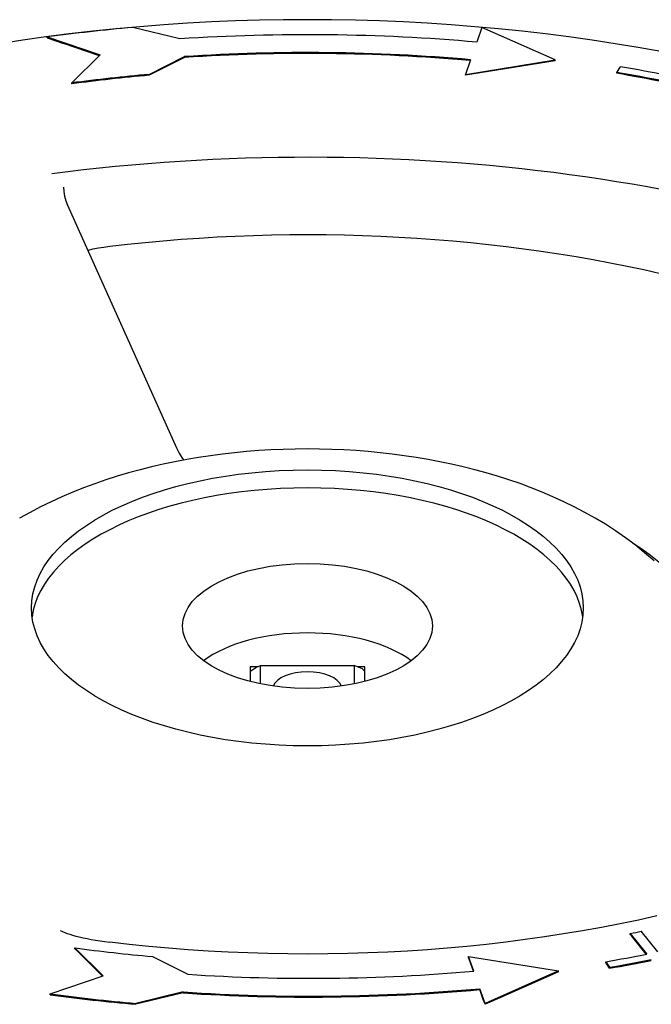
# Model space of a CAD drawing. Header units: millimetres. Extents: x 1123 to 3624, y 530 to 1459.
# Tile 18 of 22: x 1630 to 1690, y 1014 to 1109. Entities that reach past the tile are written whole.
import ezdxf

# ---------------------------------------------------------------- set-up
doc = ezdxf.new("R2010")
doc.units = ezdxf.units.MM
doc.layers.add('DETAIL', color=2, linetype='Continuous')

msp = doc.modelspace()

# ---------------------------------------------------------------- linework, layer by layer
at = {"layer": 'DETAIL'}
for p, q in [((1645.206, 1106.996), (1640.668, 1108.092)), ((1674.207, 1108.092), (1673.711, 1106.685)), ((1681.249, 1104.973), (1674.207, 1108.092)), ((1632.443, 1107.18), (1637.525, 1105.45)), ((1632.443, 1107.094), (1632.443, 1107.18)), ((1632.443, 1107.094), (1634.027, 1106.555)), ((1637.46, 1105.385), (1634.027, 1106.555)), ((1637.525, 1105.45), (1634.81, 1102.765)), ((1642.256, 1103.59), (1645.653, 1105.297)), ((1645.653, 1105.21), (1642.256, 1103.504)), ((1645.653, 1105.21), (1645.653, 1105.297)), ((1673.116, 1104.997), (1672.62, 1103.59)), ((1672.62, 1103.59), (1681.249, 1104.973)), ((1681.249, 1104.886), (1672.62, 1103.504)), ((1681.249, 1104.886), (1681.249, 1104.973)), ((1687.156, 1103.779), (1687.528, 1104.32)), ((1642.256, 1103.504), (1642.256, 1103.59)), ((1672.62, 1103.504), (1672.62, 1103.59)), ((1687.156, 1103.693), (1687.156, 1103.779)), ((1634.81, 1102.678), (1634.81, 1102.765)), ((1634.413, 1091.024), (1644.859, 1067.727)), ((1645.431, 1066.75), (1645.584, 1066.563)), ((1652.65, 1046.715), (1651.946, 1046.715)), ((1651.946, 1046.715), (1651.946, 1045.301)), ((1652.617, 1046.703), (1652.946, 1046.823)), ((1652.946, 1046.823), (1661.946, 1046.823)), ((1652.946, 1045.071), (1652.946, 1046.823)), ((1662.749, 1046.529), (1661.946, 1046.823)), ((1661.946, 1046.823), (1661.946, 1045.071)), ((1662.946, 1046.715), (1662.241, 1046.715)), ((1662.946, 1045.301), (1662.946, 1046.715)), ((1688.458, 1021.102), (1690.052, 1019.13)), ((1688.458, 1021.016), (1688.458, 1021.102)), ((1688.458, 1021.016), (1688.596, 1020.845)), ((1691.111, 1019.344), (1689.518, 1021.316)), ((1689.991, 1019.118), (1688.596, 1020.845)), ((1637.827, 1017.036), (1635.111, 1019.721)), ((1635.111, 1019.634), (1635.111, 1019.721)), ((1635.38, 1019.368), (1635.111, 1019.634)), ((1637.762, 1017.014), (1635.38, 1019.368)), ((1642.558, 1018.895), (1645.955, 1017.189)), ((1672.921, 1018.895), (1681.551, 1017.513)), ((1673.417, 1017.488), (1672.921, 1018.895)), ((1672.921, 1018.809), (1672.921, 1018.895)), ((1672.982, 1018.638), (1672.921, 1018.809)), ((1673.388, 1017.486), (1672.982, 1018.638)), ((1686.099, 1018.398), (1686.471, 1017.858)), ((1686.099, 1018.312), (1686.099, 1018.398)), ((1686.471, 1017.772), (1686.099, 1018.312)), ((1681.551, 1017.513), (1674.509, 1014.393)), ((1681.551, 1017.426), (1675.92, 1014.932)), ((1681.551, 1017.426), (1681.551, 1017.513)), ((1686.471, 1017.772), (1686.471, 1017.858)), ((1632.745, 1015.305), (1637.827, 1017.036)), ((1632.745, 1015.218), (1632.745, 1015.305)), ((1645.507, 1015.489), (1640.97, 1014.393)), ((1645.507, 1015.403), (1642.304, 1014.629)), ((1645.507, 1015.403), (1645.507, 1015.489)), ((1674.509, 1014.393), (1674.013, 1015.8)), ((1674.013, 1015.714), (1674.013, 1015.8)), ((1674.342, 1014.781), (1674.013, 1015.714)), ((1642.304, 1014.629), (1640.97, 1014.307)), ((1640.97, 1014.307), (1640.97, 1014.393)), ((1674.509, 1014.307), (1674.342, 1014.781)), ((1675.92, 1014.932), (1674.509, 1014.307)), ((1674.509, 1014.307), (1674.509, 1014.393))]:
    msp.add_line(p, q, dxfattribs=at)
at = {"layer": 'DETAIL', "flags": 128}
for points in [[(1691.387, 1105.777), (1689.205, 1106.169), (1687.007, 1106.535), (1684.794, 1106.874), (1682.565, 1107.186), (1680.324, 1107.472), (1678.07, 1107.731), (1675.806, 1107.963), (1673.532, 1108.168), (1671.25, 1108.345), (1668.96, 1108.496), (1666.664, 1108.619), (1664.364, 1108.715), (1662.06, 1108.784), (1659.753, 1108.826), (1657.446, 1108.84), (1655.138, 1108.826), (1652.831, 1108.785), (1650.527, 1108.716), (1648.227, 1108.62), (1645.931, 1108.497), (1643.641, 1108.346), (1641.359, 1108.168), (1639.085, 1107.963), (1636.821, 1107.73), (1634.568, 1107.471), (1632.326, 1107.186), (1630.098, 1106.873), (1627.884, 1106.534)], [(1691.58, 1092.505), (1690.108, 1092.777), (1688.626, 1093.037), (1687.137, 1093.285), (1685.639, 1093.521), (1684.134, 1093.745), (1682.622, 1093.956), (1681.102, 1094.155), (1679.576, 1094.342), (1678.044, 1094.515), (1676.507, 1094.677), (1674.964, 1094.826), (1673.416, 1094.962), (1671.864, 1095.085), (1670.309, 1095.196), (1668.749, 1095.295), (1667.187, 1095.38), (1665.622, 1095.453), (1664.055, 1095.514), (1662.486, 1095.561), (1660.915, 1095.596), (1659.344, 1095.618), (1657.772, 1095.627), (1656.2, 1095.624), (1654.629, 1095.607), (1653.058, 1095.578), (1651.489, 1095.536), (1649.921, 1095.481), (1648.355, 1095.414), (1646.791, 1095.333), (1645.23, 1095.24), (1643.673, 1095.134), (1642.12, 1095.015), (1640.57, 1094.884), (1639.026, 1094.741), (1637.486, 1094.584), (1635.951, 1094.415), (1634.423, 1094.234), (1632.901, 1094.04)], [(1634.023, 1092.766), (1634.047, 1092.337), (1634.12, 1091.901), (1634.243, 1091.462), (1634.413, 1091.024)], [(1691.347, 1084.45), (1689.757, 1084.808), (1688.15, 1085.149), (1686.529, 1085.471), (1684.895, 1085.777), (1683.246, 1086.064), (1681.586, 1086.334), (1679.914, 1086.586), (1678.232, 1086.819), (1676.539, 1087.035), (1674.838, 1087.232), (1673.128, 1087.411), (1671.411, 1087.571), (1669.687, 1087.713), (1667.957, 1087.836), (1666.223, 1087.941), (1664.484, 1088.026), (1662.742, 1088.093), (1660.997, 1088.141), (1659.251, 1088.17), (1657.503, 1088.179), (1655.756, 1088.17), (1654.009, 1088.142), (1652.265, 1088.096), (1650.522, 1088.03), (1648.783, 1087.946), (1647.048, 1087.843), (1645.318, 1087.722), (1643.593, 1087.581), (1641.876, 1087.422), (1640.165, 1087.245), (1638.463, 1087.049)], [(1638.463, 1087.049), (1637.905, 1086.976), (1637.363, 1086.892), (1636.844, 1086.797), (1636.357, 1086.689)], [(1690.738, 1056.876), (1689.839, 1057.663), (1688.921, 1058.405), (1687.985, 1059.105), (1687.033, 1059.767), (1686.065, 1060.391), (1685.083, 1060.981), (1684.088, 1061.538), (1683.082, 1062.065), (1682.063, 1062.564), (1681.033, 1063.036), (1679.992, 1063.481), (1678.939, 1063.9), (1677.876, 1064.294), (1676.802, 1064.663), (1675.719, 1065.008), (1674.627, 1065.33), (1673.525, 1065.629), (1672.415, 1065.906), (1671.296, 1066.162), (1670.17, 1066.398), (1669.037, 1066.612), (1667.896, 1066.806), (1666.75, 1066.979), (1665.599, 1067.131), (1664.443, 1067.263), (1663.283, 1067.374), (1662.12, 1067.464), (1660.954, 1067.535), (1659.786, 1067.585), (1658.616, 1067.615), (1657.446, 1067.625), (1656.275, 1067.615), (1655.106, 1067.585), (1653.937, 1067.535), (1652.771, 1067.464), (1651.608, 1067.374), (1650.448, 1067.262), (1649.292, 1067.131), (1648.14, 1066.979), (1646.994, 1066.806), (1645.854, 1066.612), (1644.721, 1066.398), (1643.595, 1066.163), (1642.477, 1065.907), (1641.367, 1065.63), (1640.265, 1065.33), (1639.172, 1065.008), (1638.089, 1064.662), (1637.015, 1064.292), (1635.952, 1063.898), (1634.9, 1063.479), (1633.858, 1063.034), (1632.828, 1062.564), (1631.809, 1062.066), (1630.801, 1061.54), (1629.805, 1060.983)], [(1644.859, 1067.727), (1645.114, 1067.233), (1645.431, 1066.75)], [(1694.534, 1053.421), (1693.959, 1054.121), (1693.337, 1054.807), (1692.669, 1055.477), (1691.957, 1056.132), (1691.201, 1056.77), (1690.402, 1057.392), (1689.563, 1057.996), (1688.682, 1058.583)], [(1652.617, 1046.703), (1652.589, 1046.685), (1652.561, 1046.666), (1652.533, 1046.648), (1652.505, 1046.629), (1652.477, 1046.611), (1652.449, 1046.592), (1652.421, 1046.574), (1652.393, 1046.555), (1652.365, 1046.537), (1652.337, 1046.518), (1652.31, 1046.499), (1652.282, 1046.481), (1652.254, 1046.462), (1652.226, 1046.444), (1652.198, 1046.425), (1652.17, 1046.406), (1652.142, 1046.388), (1652.114, 1046.369), (1652.086, 1046.35), (1652.058, 1046.332), (1652.03, 1046.313), (1652.002, 1046.294), (1651.974, 1046.275), (1651.946, 1046.257)], [(1691.002, 1022.786), (1689.248, 1022.398), (1687.476, 1022.03), (1685.687, 1021.684), (1683.881, 1021.36), (1682.06, 1021.057), (1680.225, 1020.775), (1678.377, 1020.516), (1676.517, 1020.278), (1674.646, 1020.063), (1672.765, 1019.87), (1670.875, 1019.699), (1668.978, 1019.55), (1667.074, 1019.424), (1665.164, 1019.321), (1663.25, 1019.24), (1661.332, 1019.183), (1659.413, 1019.148), (1657.492, 1019.136), (1655.571, 1019.147), (1653.651, 1019.181), (1651.734, 1019.238), (1649.819, 1019.317), (1647.909, 1019.419), (1646.005, 1019.544), (1644.107, 1019.691), (1642.216, 1019.86), (1640.335, 1020.052), (1638.463, 1020.267)], [(1633.741, 1021.387), (1633.77, 1021.368), (1633.853, 1021.321), (1633.983, 1021.258), (1634.155, 1021.186), (1634.365, 1021.107), (1634.611, 1021.025), (1634.889, 1020.94), (1635.196, 1020.856), (1635.531, 1020.772), (1635.892, 1020.69), (1636.277, 1020.61), (1636.682, 1020.533), (1637.105, 1020.46), (1637.545, 1020.39), (1637.999, 1020.326), (1638.463, 1020.267)]]:
    msp.add_lwpolyline(points, dxfattribs=at)
at = {"layer": 'DETAIL'}
for centre, major_axis, ratio, start_param, end_param in [((1657.438, 1060.54), (-96.571, 0), 0.5, 4.886922, 4.974188), ((1657.438, 1060.54), (-93.714, 0), 0.5, 4.537856, 4.843289), ((1657.438, 1060.54), (90.286, 0), 0.5, 1.396263, 1.701696), ((1657.438, 1060.453), (-90.286, 0), 0.5, 4.538189, 4.843289), ((1657.39, 1060.556), (92.571, 0), 0.5, 1.134464, 1.239184), ((1657.438, 1060.54), (87.429, 0), 0.5, 1.745329, 1.832596), ((1657.438, 1060.453), (-87.429, 0), 0.5, 4.886922, 4.974188), ((1657.39, 1060.556), (-91.429, 0), 0.5, 4.276057, 4.380776), ((1657.39, 1060.469), (-91.429, 0), 0.5, 4.276057, 4.380776), ((1657.446, 1050.633), (26.5, 0), 0.5, 0.065407, 3.076186), ((1657.446, 1043.965), (-12, 0), 0.5, 3.730797, 5.693981), ((1657.446, 1048.47), (7.244, -7.244), 0.267949, 1.009384, 1.047198), ((1657.446, 1044.573), (-3.324, 0), 0.5, 3.315628, 6.10915), ((1656.332, 1061.622), (-87.175, 0), 0.5, 1.948214, 1.961324), ((1657.739, 1061.945), (87.429, 0), 0.5, 4.45059, 4.537856), ((1656.332, 1061.622), (-91.429, 0), 0.5, 1.902409, 1.948519), ((1656.332, 1061.622), (92.571, 0), 0.5, 5.044002, 5.090189), ((1656.332, 1061.536), (-92.571, 0), 0.5, 1.902409, 1.948596), ((1657.739, 1061.945), (90.286, 0), 0.5, 4.581489, 4.886922), ((1657.739, 1061.945), (-96.571, 0), 0.5, 1.308997, 1.396263), ((1657.739, 1061.945), (-93.714, 0), 0.5, 1.439897, 1.745329), ((1657.739, 1061.859), (-93.714, 0), 0.5, 1.439897, 1.745329), ((1657.739, 1061.859), (-96.571, 0), 0.5, 1.308997, 1.396263)]:
    msp.add_ellipse(centre, major_axis=major_axis, ratio=ratio, start_param=start_param, end_param=end_param, dxfattribs=at)
for centre, major_axis in [((1657.446, 1052.365), (26.5, 0)), ((1657.446, 1050.633), (12, 0))]:
    msp.add_ellipse(centre, major_axis=major_axis, ratio=0.5, dxfattribs=at)

doc.saveas('drawing.dxf')
